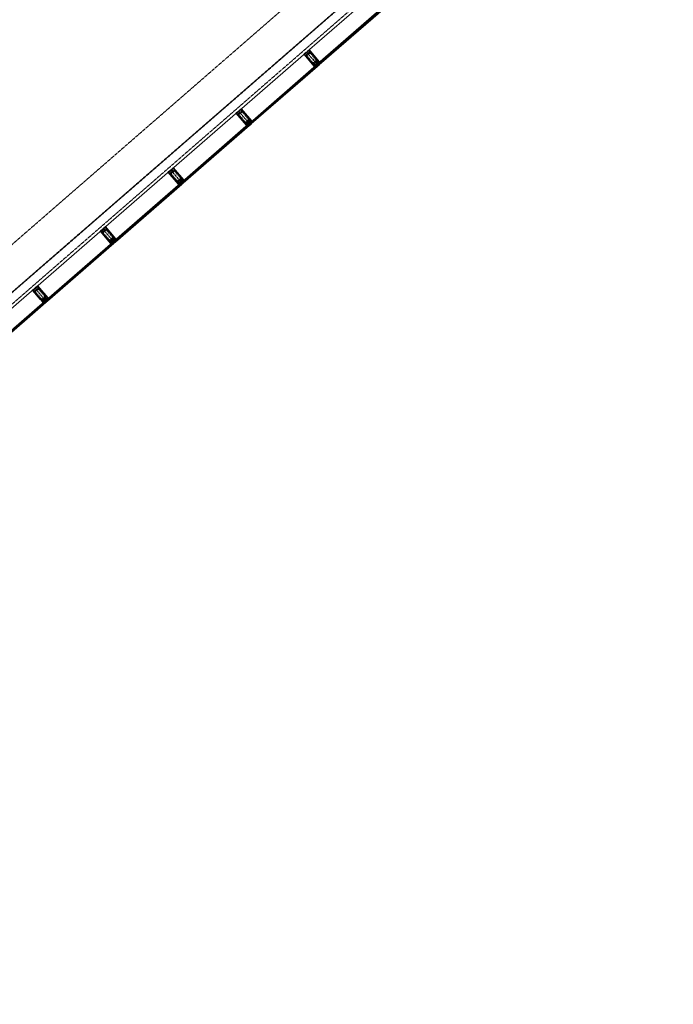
# Model space of a CAD drawing. Header units: millimetres. Extents: x 98667 to 994031, y -2704 to 533009.
# Tile 136 of 153: x 546750 to 557648, y 275590 to 292008. Entities that reach past the tile are written whole.
import ezdxf

# ---------------------------------------------------------------- set-up
doc = ezdxf.new("R2010")
doc.units = ezdxf.units.MM
for name, pattern in [('AP03000E0$0$CENTER', [50.8, 31.75, -6.35, 6.35, -6.35]), ('AP03000E0$0$HIDDEN', [9.525, 6.35, -3.175]), ('AP03000E0$0$HIDDENX2', [19.05, 12.7, -6.35])]:
    doc.linetypes.add(name, pattern=pattern)
for name, color, linetype, lineweight in [('AP03000E0$0$A-GLAZ-FULL-EXTR', 2, 'Continuous', 20), ('AP03000E0$0$A-GLAZ-MULL-EXTR', 3, 'Continuous', 35), ('AP03000E0$0$A-WALL-FNSH', 1, 'Continuous', 15)]:
    doc.layers.add(name, color=color, linetype=linetype, lineweight=lineweight)
doc.layers.add('AP03000E0$0$A-Slab Edge Guide', color=55, linetype='Continuous', lineweight=15, plot=False)

msp = doc.modelspace()

# ---------------------------------------------------------------- linework, layer by layer
at = {"color": 251, "linetype": 'AP03000E0$0$CENTER'}
for p, q in [((551532, 291468), (551729, 291241)), ((550400, 290484), (550597, 290257)), ((549268, 289500), (549465, 289273)), ((548136, 288516), (548333, 288289)), ((547004, 287532), (547201, 287305))]:
    msp.add_line(p, q, dxfattribs=at)
at = {"layer": 'AP03000E0$0$A-GLAZ-FULL-EXTR', "color": 251}
for p, q in [((551545, 291479), (552651, 292440)), ((552828, 292237), (551723, 291276)), ((551727, 291271), (552832, 292232)), ((552840, 292223), (551734, 291262)), ((551742, 291253), (552848, 292214)), ((550413, 290495), (551519, 291456)), ((551723, 291276), (551727, 291271)), ((551736, 291279), (551727, 291271)), ((551727, 291271), (551734, 291262)), ((551734, 291262), (551743, 291270)), ((551743, 291270), (551736, 291279)), ((551742, 291281), (551738, 291277)), ((551738, 291277), (551742, 291272)), ((551748, 291274), (551740, 291283)), ((551746, 291276), (551742, 291281)), ((551742, 291272), (551746, 291276)), ((551696, 291253), (550591, 290291)), ((550594, 290287), (551700, 291248)), ((551708, 291239), (550602, 290278)), ((550610, 290269), (551716, 291230)), ((551694, 291227), (551687, 291236)), ((551689, 291234), (551693, 291238)), ((551692, 291229), (551689, 291234)), ((551691, 291240), (551700, 291248)), ((551699, 291231), (551691, 291240)), ((551697, 291233), (551692, 291229)), ((551693, 291238), (551697, 291233)), ((551700, 291248), (551696, 291253)), ((551708, 291239), (551699, 291231)), ((551700, 291248), (551708, 291239)), ((551716, 291230), (551708, 291239)), ((551734, 291262), (551742, 291253)), ((549281, 289511), (550387, 290472)), ((550591, 290291), (550594, 290287)), ((550604, 290295), (550594, 290287)), ((550594, 290287), (550602, 290278)), ((550602, 290278), (550611, 290286)), ((550602, 290278), (550610, 290269)), ((550611, 290286), (550604, 290295)), ((550610, 290297), (550606, 290293)), ((550606, 290293), (550609, 290288)), ((550616, 290290), (550608, 290299)), ((550609, 290288), (550614, 290292)), ((550614, 290292), (550610, 290297)), ((550564, 290269), (549458, 289307)), ((549462, 289303), (550568, 290264)), ((550576, 290255), (549470, 289294)), ((549478, 289285), (550584, 290246)), ((550562, 290243), (550554, 290252)), ((550556, 290250), (550561, 290254)), ((550560, 290245), (550556, 290250)), ((550559, 290256), (550568, 290264)), ((550567, 290247), (550559, 290256)), ((550565, 290249), (550560, 290245)), ((550561, 290254), (550565, 290249)), ((550568, 290264), (550564, 290269)), ((550576, 290255), (550567, 290247)), ((550568, 290264), (550576, 290255)), ((550584, 290246), (550576, 290255)), ((548149, 288527), (549255, 289488)), ((549458, 289307), (549462, 289303)), ((549471, 289311), (549462, 289303)), ((549462, 289303), (549470, 289294)), ((549470, 289294), (549479, 289302)), ((549470, 289294), (549478, 289285)), ((549479, 289302), (549471, 289311)), ((549478, 289312), (549473, 289308)), ((549473, 289308), (549477, 289304)), ((549484, 289306), (549476, 289315)), ((549477, 289304), (549482, 289308)), ((549482, 289308), (549478, 289312)), ((549432, 289284), (548326, 288323)), ((548330, 288319), (549436, 289280)), ((549444, 289271), (548338, 288310)), ((548346, 288301), (549452, 289262)), ((549430, 289259), (549422, 289268)), ((549424, 289266), (549429, 289270)), ((549428, 289261), (549424, 289266)), ((549427, 289272), (549436, 289280)), ((549435, 289263), (549427, 289272)), ((549433, 289265), (549428, 289261)), ((549429, 289270), (549433, 289265)), ((549436, 289280), (549432, 289284)), ((549444, 289271), (549435, 289263)), ((549436, 289280), (549444, 289271)), ((549452, 289262), (549444, 289271)), ((547017, 287543), (548123, 288504)), ((548326, 288323), (548330, 288319)), ((548339, 288327), (548330, 288319)), ((548330, 288319), (548338, 288310)), ((548338, 288310), (548347, 288318)), ((548338, 288310), (548346, 288301)), ((548347, 288318), (548339, 288327)), ((548346, 288328), (548341, 288324)), ((548341, 288324), (548345, 288320)), ((548352, 288322), (548344, 288331)), ((548345, 288320), (548350, 288324)), ((548350, 288324), (548346, 288328)), ((548300, 288300), (547194, 287339)), ((547198, 287335), (548304, 288296)), ((548312, 288287), (547206, 287326)), ((547214, 287317), (548320, 288278)), ((548298, 288275), (548290, 288284)), ((548292, 288282), (548297, 288286)), ((548296, 288277), (548292, 288282)), ((548295, 288288), (548304, 288296)), ((548303, 288279), (548295, 288288)), ((548301, 288281), (548296, 288277)), ((548297, 288286), (548301, 288281)), ((548304, 288296), (548300, 288300)), ((548312, 288287), (548303, 288279)), ((548304, 288296), (548312, 288287)), ((548320, 288278), (548312, 288287)), ((545885, 286559), (546991, 287520)), ((547194, 287339), (547198, 287335)), ((547207, 287343), (547198, 287335)), ((547198, 287335), (547206, 287326)), ((547206, 287326), (547215, 287334)), ((547206, 287326), (547214, 287317)), ((547215, 287334), (547207, 287343)), ((547214, 287344), (547209, 287340)), ((547209, 287340), (547213, 287336)), ((547220, 287337), (547212, 287346)), ((547213, 287336), (547218, 287340)), ((547218, 287340), (547214, 287344)), ((547168, 287316), (546062, 286355)), ((546066, 286351), (547172, 287312)), ((547180, 287303), (546074, 286342)), ((546082, 286332), (547188, 287294)), ((547166, 287291), (547158, 287300)), ((547160, 287298), (547165, 287302)), ((547164, 287293), (547160, 287298)), ((547163, 287304), (547172, 287312)), ((547171, 287295), (547163, 287304)), ((547169, 287297), (547164, 287293)), ((547165, 287302), (547169, 287297)), ((547172, 287312), (547168, 287316)), ((547180, 287303), (547171, 287295)), ((547172, 287312), (547180, 287303)), ((547188, 287294), (547180, 287303))]:
    msp.add_line(p, q, dxfattribs=at)
at = {"layer": 'AP03000E0$0$A-GLAZ-FULL-EXTR', "color": 251, "linetype": 'Continuous'}
for p, q in [((551734, 291262), (551727, 291271)), ((551729, 291269), (551738, 291277)), ((551737, 291264), (551729, 291273)), ((551739, 291266), (551731, 291275)), ((551731, 291266), (551740, 291274)), ((551733, 291264), (551742, 291272)), ((551742, 291268), (551734, 291277)), ((551693, 291238), (551702, 291246)), ((551701, 291233), (551693, 291242)), ((551703, 291235), (551695, 291244)), ((551695, 291236), (551704, 291243)), ((551697, 291233), (551706, 291241)), ((551706, 291237), (551698, 291246)), ((550595, 290286), (550604, 290294)), ((550603, 290279), (550596, 290288)), ((550597, 290284), (550606, 290292)), ((550606, 290281), (550598, 290290)), ((550599, 290281), (550608, 290289)), ((550608, 290283), (550600, 290292)), ((550601, 290279), (550610, 290287)), ((550611, 290285), (550603, 290294)), ((550560, 290255), (550569, 290263)), ((550568, 290248), (550560, 290257)), ((550562, 290253), (550571, 290261)), ((550570, 290250), (550562, 290259)), ((550572, 290252), (550564, 290261)), ((550564, 290251), (550573, 290258)), ((550566, 290248), (550575, 290256)), ((550575, 290254), (550567, 290263)), ((549464, 289301), (549473, 289309)), ((549472, 289296), (549465, 289305)), ((549466, 289299), (549475, 289307)), ((549475, 289298), (549467, 289307)), ((549468, 289296), (549477, 289304)), ((549477, 289300), (549469, 289309)), ((549470, 289294), (549479, 289302)), ((549428, 289270), (549437, 289278)), ((549437, 289264), (549429, 289274)), ((549430, 289268), (549439, 289276)), ((549439, 289267), (549431, 289276)), ((549432, 289266), (549442, 289274)), ((549441, 289269), (549433, 289278)), ((549435, 289263), (549444, 289271)), ((549444, 289271), (549436, 289280)), ((548330, 288319), (548340, 288327)), ((548339, 288310), (548331, 288320)), ((548333, 288316), (548342, 288324)), ((548341, 288313), (548334, 288322)), ((548335, 288314), (548344, 288322)), ((548344, 288315), (548336, 288324)), ((548337, 288311), (548346, 288319)), ((548346, 288317), (548338, 288326)), ((548295, 288288), (548304, 288296)), ((548303, 288279), (548295, 288288)), ((548297, 288285), (548306, 288293)), ((548306, 288281), (548298, 288290)), ((548299, 288283), (548308, 288291)), ((548308, 288283), (548300, 288292)), ((548301, 288281), (548310, 288289)), ((548310, 288285), (548302, 288295)), ((547199, 287334), (547208, 287342)), ((547208, 287327), (547200, 287336)), ((547201, 287331), (547210, 287339)), ((547210, 287329), (547203, 287338)), ((547203, 287329), (547212, 287337)), ((547213, 287331), (547205, 287341)), ((547205, 287326), (547214, 287334)), ((547164, 287303), (547173, 287311)), ((547172, 287296), (547164, 287305)), ((547166, 287300), (547175, 287308)), ((547175, 287298), (547167, 287307)), ((547168, 287298), (547177, 287306)), ((547177, 287300), (547169, 287309)), ((547170, 287296), (547179, 287304)), ((547179, 287302), (547171, 287311))]:
    msp.add_line(p, q, dxfattribs=at)
at = {"layer": 'AP03000E0$0$A-GLAZ-MULL-EXTR', "color": 251}
for p, q in [((551491, 291432), (551528, 291465)), ((551661, 291236), (551491, 291432)), ((551527, 291459), (551495, 291431)), ((551495, 291431), (551626, 291281)), ((551529, 291457), (551527, 291459)), ((551528, 291465), (551530, 291462)), ((551560, 291484), (551529, 291457)), ((551530, 291462), (551558, 291487)), ((551540, 291474), (551574, 291504)), ((551542, 291472), (551540, 291474)), ((551573, 291500), (551542, 291472)), ((551558, 291487), (551560, 291484)), ((551705, 291349), (551573, 291500)), ((551574, 291504), (551744, 291308)), ((551626, 291281), (551664, 291238)), ((551664, 291238), (551693, 291263)), ((551691, 291266), (551723, 291293)), ((551693, 291263), (551691, 291266)), ((551725, 291291), (551697, 291267)), ((551697, 291267), (551723, 291237)), ((551742, 291306), (551705, 291349)), ((551708, 291277), (551712, 291280)), ((551735, 291246), (551708, 291277)), ((551712, 291280), (551742, 291306)), ((551748, 291304), (551716, 291276)), ((551716, 291276), (551739, 291250)), ((551723, 291293), (551725, 291291)), ((551748, 291304), (551731, 291289)), ((551731, 291289), (551734, 291285)), ((551734, 291285), (551755, 291303)), ((551744, 291308), (551748, 291304)), ((551755, 291303), (551748, 291304)), ((551665, 291232), (551661, 291236)), ((551685, 291243), (551664, 291225)), ((551664, 291225), (551665, 291232)), ((551697, 291260), (551665, 291232)), ((551665, 291232), (551682, 291247)), ((551682, 291247), (551685, 291243)), ((551720, 291233), (551697, 291260)), ((551723, 291237), (551720, 291233)), ((551739, 291250), (551735, 291246)), ((550359, 290448), (550396, 290480)), ((550529, 290251), (550359, 290448)), ((550395, 290475), (550363, 290447)), ((550363, 290447), (550494, 290296)), ((550397, 290473), (550395, 290475)), ((550396, 290480), (550398, 290478)), ((550428, 290500), (550397, 290473)), ((550398, 290478), (550426, 290503)), ((550408, 290490), (550442, 290520)), ((550410, 290488), (550408, 290490)), ((550441, 290516), (550410, 290488)), ((550426, 290503), (550428, 290500)), ((550573, 290365), (550441, 290516)), ((550442, 290520), (550612, 290324)), ((550494, 290296), (550532, 290253)), ((550532, 290253), (550561, 290279)), ((550559, 290282), (550591, 290309)), ((550561, 290279), (550559, 290282)), ((550593, 290307), (550565, 290283)), ((550565, 290283), (550591, 290252)), ((550610, 290322), (550573, 290365)), ((550576, 290292), (550580, 290296)), ((550603, 290262), (550576, 290292)), ((550580, 290296), (550610, 290322)), ((550616, 290320), (550583, 290292)), ((550583, 290292), (550606, 290266)), ((550591, 290309), (550593, 290307)), ((550616, 290320), (550599, 290305)), ((550599, 290305), (550602, 290301)), ((550602, 290301), (550623, 290319)), ((550612, 290324), (550616, 290320)), ((550623, 290319), (550616, 290320)), ((550533, 290248), (550529, 290251)), ((550553, 290259), (550532, 290241)), ((550532, 290241), (550533, 290248)), ((550565, 290276), (550533, 290248)), ((550533, 290248), (550550, 290262)), ((550550, 290262), (550553, 290259)), ((550588, 290249), (550565, 290276)), ((550591, 290252), (550588, 290249)), ((550606, 290266), (550603, 290262)), ((549227, 289464), (549264, 289496)), ((549397, 289267), (549227, 289464)), ((549263, 289491), (549231, 289463)), ((549231, 289463), (549362, 289312)), ((549265, 289489), (549263, 289491)), ((549264, 289496), (549266, 289494)), ((549296, 289516), (549265, 289489)), ((549266, 289494), (549294, 289518)), ((549276, 289506), (549310, 289536)), ((549278, 289504), (549276, 289506)), ((549309, 289532), (549278, 289504)), ((549294, 289518), (549296, 289516)), ((549441, 289381), (549309, 289532)), ((549310, 289536), (549480, 289340)), ((549362, 289312), (549399, 289269)), ((549399, 289269), (549429, 289295)), ((549427, 289298), (549459, 289325)), ((549429, 289295), (549427, 289298)), ((549461, 289323), (549433, 289299)), ((549433, 289299), (549459, 289268)), ((549478, 289338), (549441, 289381)), ((549444, 289308), (549448, 289312)), ((549471, 289278), (549444, 289308)), ((549448, 289312), (549478, 289338)), ((549483, 289336), (549451, 289308)), ((549451, 289308), (549474, 289281)), ((549459, 289325), (549461, 289323)), ((549483, 289336), (549467, 289321)), ((549467, 289321), (549470, 289317)), ((549470, 289317), (549491, 289335)), ((549480, 289340), (549483, 289336)), ((549491, 289335), (549483, 289336)), ((549400, 289264), (549397, 289267)), ((549433, 289291), (549400, 289264)), ((549400, 289264), (549417, 289278)), ((549421, 289275), (549400, 289257)), ((549400, 289257), (549400, 289264)), ((549417, 289278), (549421, 289275)), ((549456, 289265), (549433, 289291)), ((549459, 289268), (549456, 289265)), ((549474, 289281), (549471, 289278)), ((548095, 288480), (548132, 288512)), ((548265, 288283), (548095, 288480)), ((548130, 288507), (548099, 288479)), ((548099, 288479), (548230, 288328)), ((548132, 288505), (548130, 288507)), ((548164, 288532), (548132, 288505)), ((548132, 288512), (548134, 288510)), ((548134, 288510), (548162, 288534)), ((548144, 288522), (548178, 288552)), ((548146, 288520), (548144, 288522)), ((548177, 288547), (548146, 288520)), ((548162, 288534), (548164, 288532)), ((548308, 288397), (548177, 288547)), ((548178, 288552), (548348, 288355)), ((548230, 288328), (548267, 288285)), ((548267, 288285), (548297, 288311)), ((548300, 288307), (548268, 288280)), ((548295, 288313), (548327, 288341)), ((548297, 288311), (548295, 288313)), ((548323, 288281), (548300, 288307)), ((548329, 288339), (548301, 288314)), ((548301, 288314), (548327, 288284)), ((548346, 288353), (548308, 288397)), ((548312, 288324), (548316, 288328)), ((548339, 288294), (548312, 288324)), ((548316, 288328), (548346, 288353)), ((548351, 288352), (548319, 288324)), ((548319, 288324), (548342, 288297)), ((548327, 288341), (548329, 288339)), ((548351, 288352), (548334, 288337)), ((548334, 288337), (548338, 288333)), ((548338, 288333), (548358, 288351)), ((548348, 288355), (548351, 288352)), ((548358, 288351), (548351, 288352)), ((548268, 288280), (548265, 288283)), ((548268, 288280), (548285, 288294)), ((548289, 288290), (548268, 288272)), ((548268, 288272), (548268, 288280)), ((548285, 288294), (548289, 288290)), ((548327, 288284), (548323, 288281)), ((548342, 288297), (548339, 288294)), ((546962, 287495), (547000, 287528)), ((547133, 287299), (546962, 287495)), ((546998, 287523), (546967, 287495)), ((546967, 287495), (547098, 287344)), ((547000, 287520), (546998, 287523)), ((547032, 287548), (547000, 287520)), ((547000, 287528), (547002, 287526)), ((547002, 287526), (547030, 287550)), ((547012, 287538), (547046, 287568)), ((547014, 287536), (547012, 287538)), ((547045, 287563), (547014, 287536)), ((547030, 287550), (547032, 287548)), ((547176, 287412), (547045, 287563)), ((547046, 287568), (547216, 287371)), ((547098, 287344), (547135, 287301)), ((547135, 287301), (547165, 287327)), ((547168, 287323), (547136, 287295)), ((547163, 287329), (547195, 287357)), ((547165, 287327), (547163, 287329)), ((547191, 287297), (547168, 287323)), ((547197, 287355), (547169, 287330)), ((547169, 287330), (547195, 287300)), ((547214, 287369), (547176, 287412)), ((547180, 287340), (547184, 287343)), ((547206, 287310), (547180, 287340)), ((547184, 287343), (547214, 287369)), ((547219, 287368), (547187, 287340)), ((547187, 287340), (547210, 287313)), ((547195, 287357), (547197, 287355)), ((547219, 287368), (547202, 287353)), ((547202, 287353), (547206, 287349)), ((547206, 287349), (547226, 287367)), ((547216, 287371), (547219, 287368)), ((547226, 287367), (547219, 287368)), ((547136, 287295), (547133, 287299)), ((547136, 287295), (547153, 287310)), ((547157, 287306), (547136, 287288)), ((547136, 287288), (547136, 287295)), ((547153, 287310), (547157, 287306)), ((547195, 287300), (547191, 287297)), ((547210, 287313), (547206, 287310))]:
    msp.add_line(p, q, dxfattribs=at)
at = {"layer": 'AP03000E0$0$A-GLAZ-MULL-EXTR', "color": 251, "linetype": 'AP03000E0$0$HIDDENX2'}
for p, q in [((551571, 291462), (551533, 291429)), ((551579, 291452), (551541, 291419)), ((551695, 291338), (551597, 291451)), ((551704, 291346), (551606, 291459)), ((551531, 291394), (551629, 291280)), ((551540, 291402), (551638, 291289)), ((551721, 291327), (551645, 291261)), ((551656, 291287), (551694, 291320)), ((551659, 291246), (551696, 291279)), ((551664, 291278), (551702, 291311)), ((551696, 291279), (551734, 291312)), ((551734, 291312), (551721, 291327)), ((551645, 291261), (551659, 291246)), ((550439, 290478), (550401, 290445)), ((550447, 290468), (550409, 290435)), ((550563, 290354), (550465, 290467)), ((550572, 290362), (550474, 290475)), ((550399, 290409), (550497, 290296)), ((550408, 290418), (550506, 290304)), ((550589, 290343), (550513, 290277)), ((550513, 290277), (550526, 290262)), ((550524, 290303), (550562, 290336)), ((550526, 290262), (550564, 290295)), ((550532, 290294), (550570, 290327)), ((550564, 290295), (550602, 290328)), ((550602, 290328), (550589, 290343)), ((549307, 289493), (549269, 289461)), ((549315, 289484), (549277, 289451)), ((549431, 289370), (549333, 289483)), ((549440, 289378), (549342, 289491)), ((549266, 289425), (549365, 289312)), ((549276, 289434), (549374, 289320)), ((549457, 289359), (549381, 289293)), ((549381, 289293), (549394, 289278)), ((549392, 289319), (549430, 289352)), ((549394, 289278), (549432, 289311)), ((549400, 289310), (549438, 289343)), ((549432, 289311), (549470, 289344)), ((549470, 289344), (549457, 289359)), ((548175, 288509), (548137, 288477)), ((548183, 288500), (548145, 288467)), ((548299, 288385), (548200, 288499)), ((548308, 288394), (548210, 288507)), ((548134, 288441), (548233, 288328)), ((548144, 288449), (548242, 288336)), ((548325, 288375), (548249, 288309)), ((548249, 288309), (548262, 288294)), ((548260, 288335), (548298, 288368)), ((548262, 288294), (548300, 288327)), ((548268, 288326), (548306, 288358)), ((548300, 288327), (548338, 288360)), ((548338, 288360), (548325, 288375)), ((547043, 287525), (547005, 287492)), ((547051, 287516), (547013, 287483)), ((547167, 287401), (547068, 287515)), ((547176, 287410), (547078, 287523)), ((547002, 287457), (547101, 287344)), ((547012, 287465), (547110, 287352)), ((547193, 287391), (547117, 287325)), ((547117, 287325), (547130, 287310)), ((547128, 287351), (547166, 287384)), ((547130, 287310), (547168, 287343)), ((547136, 287342), (547174, 287374)), ((547168, 287343), (547206, 287376)), ((547206, 287376), (547193, 287391))]:
    msp.add_line(p, q, dxfattribs=at)
at = {"layer": 'AP03000E0$0$A-GLAZ-MULL-EXTR', "color": 251, "linetype": 'Continuous'}
for p, q in [((551731, 291289), (551748, 291304)), ((551734, 291286), (551731, 291290)), ((551733, 291287), (551753, 291304)), ((551737, 291288), (551734, 291292)), ((551739, 291290), (551736, 291294)), ((551742, 291292), (551738, 291296)), ((551744, 291294), (551741, 291298)), ((551746, 291296), (551743, 291300)), ((551749, 291298), (551746, 291302)), ((551751, 291300), (551748, 291304)), ((551754, 291302), (551753, 291304)), ((551664, 291227), (551684, 291244)), ((551665, 291225), (551664, 291226)), ((551665, 291231), (551682, 291246)), ((551667, 291228), (551665, 291231)), ((551670, 291230), (551666, 291233)), ((551672, 291232), (551669, 291235)), ((551675, 291234), (551671, 291238)), ((551677, 291236), (551674, 291240)), ((551679, 291238), (551676, 291242)), ((551682, 291240), (551678, 291244)), ((551684, 291242), (551681, 291246)), ((550600, 290304), (550618, 290320)), ((550603, 290303), (550600, 290306)), ((550602, 290302), (550622, 290319)), ((550606, 290305), (550603, 290309)), ((550608, 290307), (550605, 290311)), ((550611, 290309), (550607, 290313)), ((550613, 290311), (550610, 290315)), ((550615, 290313), (550612, 290317)), ((550618, 290315), (550615, 290319)), ((550620, 290317), (550618, 290320)), ((550623, 290319), (550623, 290319)), ((550532, 290246), (550550, 290261)), ((550532, 290241), (550553, 290259)), ((550534, 290242), (550532, 290244)), ((550536, 290244), (550533, 290248)), ((550539, 290246), (550535, 290250)), ((550541, 290249), (550538, 290252)), ((550543, 290251), (550540, 290254)), ((550546, 290253), (550543, 290256)), ((550548, 290255), (550545, 290259)), ((550551, 290257), (550547, 290261)), ((549470, 289317), (549467, 289321)), ((549468, 289319), (549487, 289336)), ((549472, 289319), (549469, 289323)), ((549475, 289322), (549472, 289325)), ((549477, 289324), (549474, 289327)), ((549480, 289326), (549476, 289330)), ((549482, 289328), (549479, 289332)), ((549484, 289330), (549481, 289334)), ((549487, 289332), (549483, 289336)), ((549489, 289334), (549488, 289335)), ((549400, 289260), (549419, 289276)), ((549403, 289259), (549400, 289262)), ((549401, 289257), (549400, 289258)), ((549405, 289261), (549402, 289265)), ((549408, 289263), (549404, 289267)), ((549410, 289265), (549407, 289269)), ((549412, 289267), (549409, 289271)), ((549415, 289270), (549412, 289273)), ((549417, 289272), (549414, 289275)), ((549420, 289274), (549416, 289277)), ((548335, 288336), (548352, 288352)), ((548339, 288334), (548336, 288338)), ((548337, 288334), (548357, 288351)), ((548341, 288336), (548338, 288340)), ((548344, 288338), (548341, 288342)), ((548346, 288340), (548343, 288344)), ((548349, 288343), (548345, 288346)), ((548351, 288345), (548348, 288348)), ((548353, 288347), (548350, 288351)), ((548356, 288349), (548353, 288352)), ((548358, 288351), (548358, 288351)), ((548268, 288279), (548286, 288294)), ((548268, 288274), (548288, 288291)), ((548269, 288274), (548268, 288275)), ((548272, 288276), (548269, 288280)), ((548274, 288278), (548271, 288282)), ((548277, 288280), (548273, 288284)), ((548279, 288282), (548276, 288286)), ((548281, 288284), (548278, 288288)), ((548284, 288286), (548281, 288290)), ((548286, 288288), (548283, 288292)), ((548289, 288290), (548285, 288294)), ((547204, 287351), (547222, 287367)), ((547208, 287351), (547205, 287355)), ((547210, 287353), (547207, 287357)), ((547213, 287355), (547209, 287359)), ((547215, 287357), (547212, 287361)), ((547218, 287359), (547214, 287363)), ((547220, 287361), (547217, 287365)), ((547222, 287364), (547219, 287367)), ((547225, 287366), (547223, 287367)), ((547136, 287293), (547154, 287309)), ((547136, 287288), (547157, 287306)), ((547138, 287291), (547136, 287293)), ((547136, 287289), (547136, 287289)), ((547141, 287293), (547138, 287297)), ((547143, 287295), (547140, 287299)), ((547146, 287297), (547142, 287301)), ((547148, 287299), (547145, 287303)), ((547150, 287301), (547147, 287305)), ((547153, 287303), (547150, 287307)), ((547155, 287305), (547152, 287309))]:
    msp.add_line(p, q, dxfattribs=at)
at = {"layer": 'AP03000E0$0$A-GLAZ-MULL-EXTR', "color": 251, "linetype": 'AP03000E0$0$HIDDENX2'}
for centre, radius, start, end in [((551549, 291410), 25, 131, 221), ((551587, 291443), 25, 41, 131), ((551587, 291443), 12.5, 41, 131), ((551549, 291410), 12.5, 131, 221), ((551648, 291297), 25, 221, 311), ((551648, 291297), 12.5, 221, 311), ((551686, 291330), 12.5, 311, 41), ((551686, 291330), 25, 311, 41), ((550417, 290426), 25, 131, 221), ((550455, 290459), 25, 41, 131), ((550455, 290459), 12.5, 41, 131), ((550417, 290426), 12.5, 131, 221), ((550516, 290313), 25, 221, 311), ((550516, 290313), 12.5, 221, 311), ((550554, 290345), 12.5, 311, 41), ((550554, 290345), 25, 311, 41), ((549285, 289442), 25, 131, 221), ((549323, 289475), 25, 41, 131), ((549323, 289475), 12.5, 41, 131), ((549285, 289442), 12.5, 131, 221), ((549384, 289329), 25, 221, 311), ((549384, 289329), 12.5, 221, 311), ((549421, 289361), 12.5, 311, 41), ((549421, 289361), 25, 311, 41), ((548153, 288458), 25, 131, 221), ((548191, 288490), 25, 41, 131), ((548191, 288490), 12.5, 41, 131), ((548153, 288458), 12.5, 131, 221), ((548252, 288344), 25, 221, 311), ((548252, 288344), 12.5, 221, 311), ((548289, 288377), 12.5, 311, 41), ((548289, 288377), 25, 311, 41), ((547021, 287474), 25, 131, 221), ((547059, 287506), 25, 41, 131), ((547059, 287506), 12.5, 41, 131), ((547021, 287474), 12.5, 131, 221), ((547120, 287360), 25, 221, 311), ((547120, 287360), 12.5, 221, 311), ((547157, 287393), 12.5, 311, 41), ((547157, 287393), 25, 311, 41)]:
    msp.add_arc(centre, radius, start, end, dxfattribs=at)
at = {"layer": 'AP03000E0$0$A-GLAZ-MULL-EXTR', "color": 251}
for centre in [(551715, 291234), (551716, 291234), (551717, 291233), (551717, 291232), (551718, 291231), (551719, 291231), (551738, 291254), (551739, 291253), (551739, 291253), (551740, 291252), (551741, 291251), (551741, 291250), (550583, 290250), (550584, 290250), (550585, 290249), (550585, 290248), (550586, 290247), (550587, 290247), (550606, 290270), (550607, 290269), (550607, 290268), (550608, 290268), (550609, 290267), (550609, 290266), (549451, 289266), (549452, 289265), (549453, 289265), (549453, 289264), (549454, 289263), (549455, 289262), (549474, 289286), (549475, 289285), (549475, 289284), (549476, 289284), (549476, 289283), (549477, 289282), (548319, 288282), (548320, 288281), (548321, 288280), (548320, 288281), (548322, 288279), (548322, 288278), (548342, 288302), (548342, 288301), (548343, 288300), (548344, 288300), (548344, 288299), (548345, 288298), (547187, 287298), (547188, 287297), (547189, 287296), (547188, 287297), (547190, 287295), (547190, 287294), (547210, 287318), (547210, 287317), (547211, 287316), (547212, 287315), (547212, 287315), (547213, 287314)]:
    msp.add_arc(centre, 2.83, 69.0607, 192.9393, dxfattribs=at)
at = {"layer": 'AP03000E0$0$A-Slab Edge Guide', "color": 251, "linetype": 'AP03000E0$0$HIDDEN'}
msp.add_line((599120, 333895), (483649, 233518), dxfattribs=at)
at = {"layer": 'AP03000E0$0$A-WALL-FNSH', "color": 251, "linetype": 'AP03000E0$0$HIDDEN'}
for p, q in [((599513, 333442), (484043, 233065)), ((599517, 333438), (484046, 233061)), ((599612, 333329), (484141, 232952))]:
    msp.add_line(p, q, dxfattribs=at)

doc.saveas('drawing.dxf')
